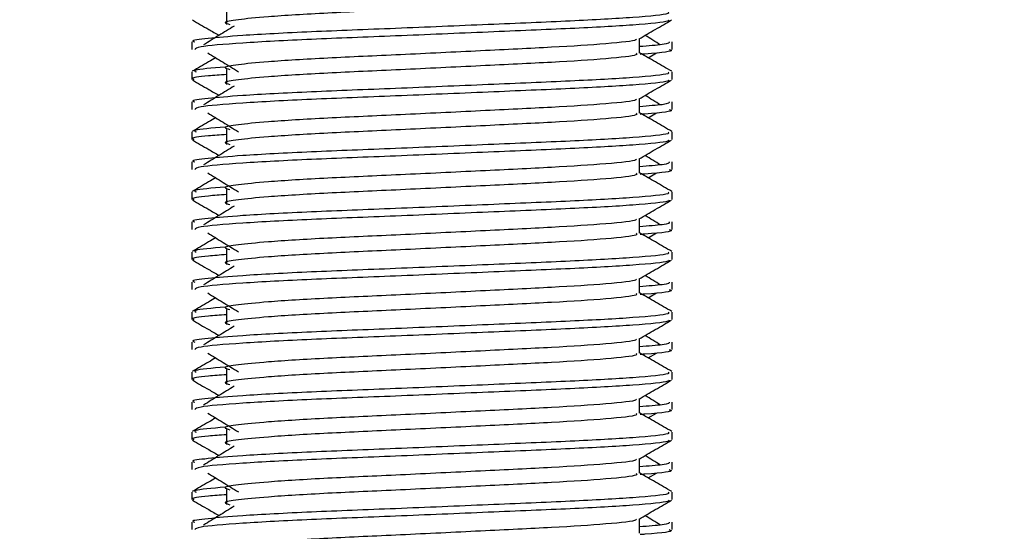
# Model space of a CAD drawing. Header units: millimetres. Extents: x 0 to 420, y 0 to 297.
# Tile 105 of 119: x 315.927 to 317.009, y 204.096 to 204.658. Entities that reach past the tile are written whole.
import ezdxf

# ---------------------------------------------------------------- set-up
doc = ezdxf.new("R2010")
doc.units = ezdxf.units.MM
doc.layers.add('QUOTE', color=174, linetype='Continuous')
doc.styles.add('SLDTEXTSTYLE3', font='TXT', dxfattribs={"width": 0.75})
doc.dimstyles.new('SLDDIMSTYLE0', dxfattribs={"dimtxt": 3, "dimasz": 3, "dimexe": 0, "dimexo": 0.0625, "dimgap": 0.75, "dimtad": 1, "dimlfac": 30.31081, "dimrnd": 1e-09, "dimzin": 12, "dimdsep": 46, "dimtxsty": 'SLDTEXTSTYLE3', "dimsah": 1, "dimcen": 0.09, "dimadec": 0, "dimazin": 3, "dimtfac": 1, "dimtdec": 3, "dimtofl": 0, "dimtmove": 0, "dimatfit": 3, "dimfxl": 0, "dimfrac": 2, "dimtolj": 1, "dimtzin": 12, "dimarcsym": 0})

# ---------------------------------------------------------------- blocks, each defined once
blk = doc.blocks.new('_D_2')
at = {"layer": 'QUOTE'}
for p, q in [((316.3185, 231.6829), (324.3392, 231.6829)), ((322.3392, 201.6903), (322.3392, 231.6829)), ((320.3455, 201.6903), (324.3392, 201.6903))]:
    blk.add_line(p, q, dxfattribs=at)
for points in [[(322.3392, 231.6829), (321.8392, 228.6829), (322.8392, 228.6829)], [(322.3392, 201.6903), (322.8392, 204.6903), (321.8392, 204.6903)]]:
    blk.add_solid(points, dxfattribs=at)
at = {"layer": 'QUOTE', "insert": (318.472, 211.6991), "char_height": 3, "attachment_point": 1, "rotation": 90, "style": 'SLDTEXTSTYLE3'}
blk.add_mtext('909,1', dxfattribs=at)

msp = doc.modelspace()

# ---------------------------------------------------------------- linework, layer by layer
at = {"color": 7, "linetype": 'Continuous', "lineweight": 25}
for p, q in [((316.15457, 204.66959), (316.15457, 204.6531)), ((316.11658, 204.63388), (316.11658, 204.62566)), ((316.60873, 204.62158), (316.60873, 204.63766)), ((316.64445, 204.62566), (316.64445, 204.63388)), ((316.61825, 204.61641), (316.62708, 204.62182)), ((316.11658, 204.60088), (316.11658, 204.59265)), ((316.15457, 204.60361), (316.15457, 204.58711)), ((316.64445, 204.59265), (316.64445, 204.60088)), ((316.11658, 204.5679), (316.11658, 204.55968)), ((316.60873, 204.55559), (316.60873, 204.57168)), ((316.64445, 204.55968), (316.64445, 204.5679)), ((316.61825, 204.55043), (316.62708, 204.55584)), ((316.11658, 204.5349), (316.11658, 204.52667)), ((316.15457, 204.53763), (316.15457, 204.52113)), ((316.64445, 204.52667), (316.64445, 204.5349)), ((316.11658, 204.50192), (316.11658, 204.49369)), ((316.60873, 204.48961), (316.60873, 204.5057)), ((316.64445, 204.49369), (316.64445, 204.50192)), ((316.61825, 204.48444), (316.62708, 204.48985)), ((316.11658, 204.46892), (316.11658, 204.46069)), ((316.15457, 204.47164), (316.15457, 204.45515)), ((316.64445, 204.46069), (316.64445, 204.46892)), ((316.11658, 204.43593), (316.11658, 204.42771)), ((316.60873, 204.42363), (316.60873, 204.43971)), ((316.64445, 204.42771), (316.64445, 204.43593)), ((316.61825, 204.41846), (316.62708, 204.42387)), ((316.15457, 204.40566), (316.15457, 204.38917)), ((316.11658, 204.40293), (316.11658, 204.39471)), ((316.64445, 204.39471), (316.64445, 204.40293)), ((316.60873, 204.35764), (316.60873, 204.37373)), ((316.11658, 204.36995), (316.11658, 204.36173)), ((316.64445, 204.36173), (316.64445, 204.36995)), ((316.61825, 204.35248), (316.62708, 204.35789)), ((316.15457, 204.33968), (316.15457, 204.32318)), ((316.11658, 204.33695), (316.11658, 204.32872)), ((316.64445, 204.32872), (316.64445, 204.33695)), ((316.60873, 204.29166), (316.60873, 204.30775)), ((316.11658, 204.30397), (316.11658, 204.29574)), ((316.64445, 204.29574), (316.64445, 204.30397)), ((316.61825, 204.28649), (316.62708, 204.2919)), ((316.15457, 204.2737), (316.15457, 204.2572)), ((316.11658, 204.27097), (316.11658, 204.26274)), ((316.64445, 204.26274), (316.64445, 204.27097)), ((316.60873, 204.22568), (316.60873, 204.24176)), ((316.11658, 204.23798), (316.11658, 204.22976)), ((316.64445, 204.22976), (316.64445, 204.23798)), ((316.61825, 204.22051), (316.62708, 204.22592)), ((316.11658, 204.20498), (316.11658, 204.19676)), ((316.15457, 204.20771), (316.15457, 204.19122)), ((316.64445, 204.19676), (316.64445, 204.20498)), ((316.11658, 204.172), (316.11658, 204.16378)), ((316.60873, 204.15969), (316.60873, 204.17578)), ((316.64445, 204.16378), (316.64445, 204.172)), ((316.61825, 204.15453), (316.62708, 204.15994)), ((316.11658, 204.139), (316.11658, 204.13077)), ((316.15457, 204.14173), (316.15457, 204.12523)), ((316.64445, 204.13077), (316.64445, 204.139)), ((316.11658, 204.10602), (316.11658, 204.09779)), ((316.60873, 204.09371), (316.60873, 204.1098)), ((316.64445, 204.09779), (316.64445, 204.10602))]:
    msp.add_line(p, q, dxfattribs=at)
for points, knots in [([(316.60478, 204.68751), (316.60551, 204.68687), (316.60768, 204.68495), (316.57555, 204.68127), (316.51532, 204.67742), (316.43436, 204.67358), (316.34624, 204.66922), (316.26283, 204.66557), (316.20119, 204.66182), (316.16566, 204.65824), (316.14908, 204.65561), (316.15554, 204.65383), (316.15841, 204.65304)], [0, 0, 0, 0, 0.059132, 0.1771634, 0.2920638, 0.4068492, 0.5248979, 0.6384095, 0.7547738, 0.8442256, 0.9306466, 1, 1, 1, 1]), ([(316.63988, 204.66686), (316.6407, 204.66623), (316.64317, 204.66432), (316.60606, 204.66065), (316.53641, 204.6568), (316.44279, 204.65296), (316.34085, 204.6486), (316.24449, 204.64495), (316.17286, 204.64121), (316.13275, 204.63762), (316.11441, 204.63546), (316.11885, 204.63418), (316.11988, 204.63388)], [0, 0, 0, 0, 0.0610772, 0.18451233, 0.30467677, 0.42472105, 0.54817425, 0.66688778, 0.78858149, 0.88212869, 0.97250981, 1, 1, 1, 1]), ([(316.11721, 204.65797), (316.12318, 204.65452), (316.13291, 204.64889), (316.14264, 204.64325), (316.14641, 204.64107)], [0, 0, 0, 0, 0.6131696, 1, 1, 1, 1]), ([(316.64129, 204.65793), (316.64109, 204.65752), (316.64025, 204.65582), (316.60615, 204.6524), (316.5364, 204.64855), (316.44277, 204.64471), (316.34095, 204.64035), (316.24413, 204.63671), (316.16795, 204.63262), (316.12204, 204.62873), (316.1206, 204.62656), (316.12, 204.62566)], [0, 0, 0, 0, 0.0399117, 0.1661575, 0.2890582, 0.4118359, 0.5381002, 0.6595169, 0.7839817, 0.9096926, 1, 1, 1, 1]), ([(316.60802, 204.63725), (316.61398, 204.6407), (316.62591, 204.64761), (316.63785, 204.65452), (316.64382, 204.65797)], [0, 0, 0, 0, 0.4999356, 1, 1, 1, 1]), ([(316.1631, 204.6513), (316.15747, 204.64785), (316.14623, 204.64097), (316.135, 204.63408), (316.12939, 204.63064)], [0, 0, 0, 0, 0.49999, 1, 1, 1, 1]), ([(316.60468, 204.6372), (316.60495, 204.63683), (316.60617, 204.63517), (316.5751, 204.63177), (316.51544, 204.62793), (316.43432, 204.62409), (316.34624, 204.61973), (316.26283, 204.61608), (316.20119, 204.61234), (316.16566, 204.60876), (316.14907, 204.60612), (316.15554, 204.60434), (316.15842, 204.60355)], [0, 0, 0, 0, 0.0351066, 0.1561349, 0.2739528, 0.3916527, 0.5126988, 0.6290926, 0.7484115, 0.8401345, 0.9287498, 1, 1, 1, 1]), ([(316.64115, 204.63388), (316.64129, 204.6329), (316.64154, 204.63123), (316.61826, 204.62942), (316.60873, 204.62868)], [0, 0, 0, 0, 0.5906829, 1, 1, 1, 1]), ([(316.63164, 204.63064), (316.62603, 204.63408), (316.62036, 204.63756), (316.61468, 204.64104), (316.61462, 204.64107)], [0, 0, 0, 0, 0.9898318, 1, 1, 1, 1]), ([(316.13395, 204.62182), (316.13957, 204.61837), (316.15082, 204.61149), (316.16205, 204.6046), (316.16766, 204.60115)], [0, 0, 0, 0, 0.5000113, 1, 1, 1, 1]), ([(316.60478, 204.62153), (316.60551, 204.62089), (316.60768, 204.61897), (316.57555, 204.61528), (316.51532, 204.61143), (316.43436, 204.60759), (316.34624, 204.60324), (316.26283, 204.59959), (316.20119, 204.59584), (316.16566, 204.59226), (316.14908, 204.58963), (316.15554, 204.58785), (316.15841, 204.58706)], [0, 0, 0, 0, 0.059132, 0.1771634, 0.2920638, 0.4068492, 0.5248979, 0.6384095, 0.7547738, 0.8442256, 0.9306466, 1, 1, 1, 1]), ([(316.64395, 204.60154), (316.63798, 204.60499), (316.62624, 204.61178), (316.6145, 204.61858), (316.60873, 204.62192)], [0, 0, 0, 0, 0.5083681, 1, 1, 1, 1]), ([(316.64102, 204.62566), (316.64199, 204.62535), (316.64692, 204.62377), (316.63421, 204.6218), (316.61117, 204.62033), (316.60944, 204.62021)], [0, 0, 0, 0, 0.1837303, 0.9385556, 1, 1, 1, 1]), ([(316.14278, 204.61641), (316.14018, 204.61491), (316.13161, 204.60995), (316.12305, 204.60499), (316.11708, 204.60154)], [0, 0, 0, 0, 0.3033381, 1, 1, 1, 1]), ([(316.63988, 204.60088), (316.6407, 204.60025), (316.64317, 204.59834), (316.60606, 204.59466), (316.53641, 204.59081), (316.44279, 204.58697), (316.34085, 204.58262), (316.24449, 204.57897), (316.17286, 204.57522), (316.13275, 204.57164), (316.11441, 204.56948), (316.11885, 204.5682), (316.11988, 204.5679)], [0, 0, 0, 0, 0.0610772, 0.1845123, 0.3046768, 0.4247211, 0.5481742, 0.6668878, 0.7885815, 0.8821287, 0.9725098, 1, 1, 1, 1]), ([(316.15457, 204.59799), (316.14755, 204.59747), (316.12599, 204.59589), (316.1157, 204.59422), (316.11819, 204.59295), (316.11877, 204.59265)], [0, 0, 0, 0, 0.2705432, 0.831179, 1, 1, 1, 1]), ([(316.1531, 204.60629), (316.13882, 204.60507), (316.11687, 204.6032), (316.12004, 204.60148), (316.12115, 204.60088)], [0, 0, 0, 0, 0.6510435, 1, 1, 1, 1]), ([(316.11721, 204.59199), (316.12318, 204.58854), (316.13291, 204.5829), (316.14264, 204.57727), (316.14641, 204.57509)], [0, 0, 0, 0, 0.6131696, 1, 1, 1, 1]), ([(316.64129, 204.59195), (316.64109, 204.59154), (316.64025, 204.58983), (316.60615, 204.58641), (316.5364, 204.58257), (316.44277, 204.57873), (316.34095, 204.57437), (316.24413, 204.57072), (316.16795, 204.56664), (316.12204, 204.56274), (316.1206, 204.56058), (316.12, 204.55968)], [0, 0, 0, 0, 0.0399117, 0.1661575, 0.2890582, 0.4118359, 0.5381002, 0.6595169, 0.7839817, 0.9096926, 1, 1, 1, 1]), ([(316.60802, 204.57127), (316.61398, 204.57472), (316.62591, 204.58163), (316.63785, 204.58854), (316.64382, 204.59199)], [0, 0, 0, 0, 0.4999356, 1, 1, 1, 1]), ([(316.1631, 204.58531), (316.15747, 204.58187), (316.14623, 204.57498), (316.135, 204.5681), (316.12939, 204.56465)], [0, 0, 0, 0, 0.49999, 1, 1, 1, 1]), ([(316.60468, 204.57122), (316.60495, 204.57084), (316.60617, 204.56919), (316.5751, 204.56579), (316.51544, 204.56195), (316.43432, 204.55811), (316.34624, 204.55375), (316.26283, 204.5501), (316.20119, 204.54635), (316.16566, 204.54277), (316.14907, 204.54014), (316.15554, 204.53836), (316.15842, 204.53757)], [0, 0, 0, 0, 0.0351066, 0.1561349, 0.2739528, 0.3916527, 0.5126988, 0.6290926, 0.7484115, 0.8401345, 0.9287498, 1, 1, 1, 1]), ([(316.64115, 204.5679), (316.64129, 204.56691), (316.64154, 204.56525), (316.61826, 204.56343), (316.60873, 204.56269)], [0, 0, 0, 0, 0.5906829, 1, 1, 1, 1]), ([(316.63164, 204.56465), (316.62603, 204.5681), (316.62036, 204.57158), (316.61468, 204.57505), (316.61462, 204.57509)], [0, 0, 0, 0, 0.9898318, 1, 1, 1, 1]), ([(316.13395, 204.55584), (316.13957, 204.55239), (316.15082, 204.5455), (316.16205, 204.53861), (316.16766, 204.53517)], [0, 0, 0, 0, 0.5000113, 1, 1, 1, 1]), ([(316.60478, 204.55554), (316.60551, 204.5549), (316.60768, 204.55299), (316.57555, 204.5493), (316.51532, 204.54545), (316.43436, 204.54161), (316.34624, 204.53725), (316.26283, 204.5336), (316.20119, 204.52986), (316.16566, 204.52628), (316.14908, 204.52364), (316.15554, 204.52187), (316.15841, 204.52107)], [0, 0, 0, 0, 0.059132, 0.1771634, 0.2920638, 0.4068492, 0.5248979, 0.6384095, 0.7547738, 0.8442256, 0.9306466, 1, 1, 1, 1]), ([(316.64395, 204.53556), (316.63798, 204.53901), (316.62624, 204.5458), (316.6145, 204.5526), (316.60873, 204.55594)], [0, 0, 0, 0, 0.5083681, 1, 1, 1, 1]), ([(316.64102, 204.55968), (316.64199, 204.55937), (316.64692, 204.55779), (316.63421, 204.55582), (316.61117, 204.55434), (316.60944, 204.55423)], [0, 0, 0, 0, 0.1837303, 0.9385556, 1, 1, 1, 1]), ([(316.14278, 204.55043), (316.14018, 204.54892), (316.13161, 204.54397), (316.12305, 204.53901), (316.11708, 204.53556)], [0, 0, 0, 0, 0.30333814, 1, 1, 1, 1]), ([(316.63988, 204.5349), (316.6407, 204.53427), (316.64317, 204.53236), (316.60606, 204.52868), (316.53641, 204.52483), (316.44279, 204.52099), (316.34085, 204.51663), (316.24449, 204.51298), (316.17286, 204.50924), (316.13275, 204.50565), (316.11441, 204.5035), (316.11885, 204.50222), (316.11988, 204.50192)], [0, 0, 0, 0, 0.0610772, 0.1845123, 0.3046768, 0.4247211, 0.5481742, 0.6668878, 0.7885815, 0.8821287, 0.9725098, 1, 1, 1, 1]), ([(316.1531, 204.54031), (316.13882, 204.53909), (316.11687, 204.53722), (316.12004, 204.5355), (316.12115, 204.5349)], [0, 0, 0, 0, 0.6510435, 1, 1, 1, 1]), ([(316.11721, 204.52601), (316.12318, 204.52255), (316.13291, 204.51692), (316.14264, 204.51129), (316.14641, 204.50911)], [0, 0, 0, 0, 0.6131696, 1, 1, 1, 1]), ([(316.15457, 204.532), (316.14755, 204.53149), (316.12599, 204.52991), (316.1157, 204.52824), (316.11819, 204.52697), (316.11877, 204.52667)], [0, 0, 0, 0, 0.2705432, 0.831179, 1, 1, 1, 1]), ([(316.64129, 204.52596), (316.64109, 204.52555), (316.64025, 204.52385), (316.60615, 204.52043), (316.5364, 204.51658), (316.44277, 204.51274), (316.34095, 204.50839), (316.24413, 204.50474), (316.16795, 204.50065), (316.12204, 204.49676), (316.1206, 204.4946), (316.12, 204.49369)], [0, 0, 0, 0, 0.0399117, 0.1661575, 0.2890582, 0.4118359, 0.5381002, 0.6595169, 0.7839817, 0.9096926, 1, 1, 1, 1]), ([(316.60802, 204.50528), (316.61398, 204.50874), (316.62591, 204.51565), (316.63785, 204.52255), (316.64382, 204.52601)], [0, 0, 0, 0, 0.49993563, 1, 1, 1, 1]), ([(316.1631, 204.51933), (316.15747, 204.51589), (316.14623, 204.509), (316.135, 204.50211), (316.12939, 204.49867)], [0, 0, 0, 0, 0.49999, 1, 1, 1, 1]), ([(316.60468, 204.50523), (316.60495, 204.50486), (316.60617, 204.5032), (316.5751, 204.49981), (316.51544, 204.49596), (316.43432, 204.49212), (316.34624, 204.48777), (316.26283, 204.48412), (316.20119, 204.48037), (316.16566, 204.47679), (316.14907, 204.47415), (316.15554, 204.47238), (316.15842, 204.47158)], [0, 0, 0, 0, 0.0351066, 0.1561349, 0.2739528, 0.3916527, 0.5126988, 0.6290926, 0.7484115, 0.8401345, 0.9287498, 1, 1, 1, 1]), ([(316.64115, 204.50192), (316.64129, 204.50093), (316.64154, 204.49926), (316.61826, 204.49745), (316.60873, 204.49671)], [0, 0, 0, 0, 0.5906829, 1, 1, 1, 1]), ([(316.63164, 204.49867), (316.62603, 204.50211), (316.62036, 204.50559), (316.61468, 204.50907), (316.61462, 204.50911)], [0, 0, 0, 0, 0.98983176, 1, 1, 1, 1]), ([(316.13395, 204.48985), (316.13957, 204.48641), (316.15082, 204.47952), (316.16205, 204.47263), (316.16766, 204.46919)], [0, 0, 0, 0, 0.5000113, 1, 1, 1, 1]), ([(316.64395, 204.46957), (316.63798, 204.47303), (316.62624, 204.47982), (316.6145, 204.48661), (316.60873, 204.48995)], [0, 0, 0, 0, 0.5083681, 1, 1, 1, 1]), ([(316.64102, 204.49369), (316.64199, 204.49338), (316.64692, 204.4918), (316.63421, 204.48984), (316.61117, 204.48836), (316.60944, 204.48825)], [0, 0, 0, 0, 0.1837303, 0.9385556, 1, 1, 1, 1]), ([(316.14278, 204.48444), (316.14018, 204.48294), (316.13161, 204.47798), (316.12305, 204.47303), (316.11708, 204.46957)], [0, 0, 0, 0, 0.3033381, 1, 1, 1, 1]), ([(316.60478, 204.48956), (316.60551, 204.48892), (316.60768, 204.487), (316.57555, 204.48332), (316.51532, 204.47947), (316.43436, 204.47563), (316.34624, 204.47127), (316.26283, 204.46762), (316.20119, 204.46388), (316.16566, 204.46029), (316.14908, 204.45766), (316.15554, 204.45588), (316.15841, 204.45509)], [0, 0, 0, 0, 0.059132, 0.1771634, 0.2920638, 0.4068492, 0.5248979, 0.6384095, 0.7547738, 0.8442256, 0.9306466, 1, 1, 1, 1]), ([(316.63988, 204.46892), (316.6407, 204.46828), (316.64317, 204.46637), (316.60606, 204.4627), (316.53641, 204.45885), (316.44279, 204.45501), (316.34085, 204.45065), (316.24449, 204.447), (316.17286, 204.44326), (316.13275, 204.43967), (316.11441, 204.43751), (316.11885, 204.43623), (316.11988, 204.43593)], [0, 0, 0, 0, 0.0610772, 0.1845123, 0.3046768, 0.4247211, 0.5481742, 0.6668878, 0.7885815, 0.8821287, 0.9725098, 1, 1, 1, 1]), ([(316.1531, 204.47432), (316.13882, 204.47311), (316.11687, 204.47124), (316.12004, 204.46952), (316.12115, 204.46892)], [0, 0, 0, 0, 0.6510435, 1, 1, 1, 1]), ([(316.11721, 204.46002), (316.12318, 204.45657), (316.13291, 204.45094), (316.14264, 204.4453), (316.14641, 204.44312)], [0, 0, 0, 0, 0.6131696, 1, 1, 1, 1]), ([(316.15457, 204.46602), (316.14755, 204.46551), (316.12599, 204.46393), (316.1157, 204.46226), (316.11819, 204.46098), (316.11877, 204.46069)], [0, 0, 0, 0, 0.2705432, 0.831179, 1, 1, 1, 1]), ([(316.64129, 204.45998), (316.64109, 204.45957), (316.64025, 204.45787), (316.60615, 204.45445), (316.5364, 204.4506), (316.44277, 204.44676), (316.34095, 204.4424), (316.24413, 204.43876), (316.16795, 204.43467), (316.12204, 204.43078), (316.1206, 204.42861), (316.12, 204.42771)], [0, 0, 0, 0, 0.0399117, 0.1661575, 0.2890582, 0.4118359, 0.5381002, 0.6595169, 0.7839817, 0.9096926, 1, 1, 1, 1]), ([(316.60802, 204.4393), (316.61398, 204.44275), (316.62591, 204.44966), (316.63785, 204.45657), (316.64382, 204.46002)], [0, 0, 0, 0, 0.4999356, 1, 1, 1, 1]), ([(316.1631, 204.45335), (316.15747, 204.44991), (316.14623, 204.44302), (316.135, 204.43613), (316.12939, 204.43269)], [0, 0, 0, 0, 0.49999, 1, 1, 1, 1]), ([(316.60468, 204.43925), (316.60495, 204.43888), (316.60617, 204.43722), (316.5751, 204.43382), (316.51544, 204.42998), (316.43432, 204.42614), (316.34624, 204.42178), (316.26283, 204.41813), (316.20119, 204.41439), (316.16566, 204.41081), (316.14907, 204.40817), (316.15554, 204.40639), (316.15842, 204.4056)], [0, 0, 0, 0, 0.0351066, 0.1561349, 0.2739528, 0.3916527, 0.5126988, 0.6290926, 0.7484115, 0.8401345, 0.9287498, 1, 1, 1, 1]), ([(316.64115, 204.43593), (316.64129, 204.43495), (316.64154, 204.43328), (316.61826, 204.43147), (316.60873, 204.43073)], [0, 0, 0, 0, 0.5906829, 1, 1, 1, 1]), ([(316.63164, 204.43269), (316.62603, 204.43613), (316.62036, 204.43961), (316.61468, 204.44309), (316.61462, 204.44312)], [0, 0, 0, 0, 0.9898318, 1, 1, 1, 1]), ([(316.64102, 204.42771), (316.64199, 204.4274), (316.64692, 204.42582), (316.63421, 204.42385), (316.61117, 204.42238), (316.60944, 204.42227)], [0, 0, 0, 0, 0.1837303, 0.9385556, 1, 1, 1, 1]), ([(316.14278, 204.41846), (316.14018, 204.41696), (316.13161, 204.412), (316.12305, 204.40704), (316.11708, 204.40359)], [0, 0, 0, 0, 0.3033381, 1, 1, 1, 1]), ([(316.13395, 204.42387), (316.13957, 204.42043), (316.15082, 204.41354), (316.16205, 204.40665), (316.16766, 204.4032)], [0, 0, 0, 0, 0.5000113, 1, 1, 1, 1]), ([(316.60478, 204.42358), (316.60551, 204.42294), (316.60768, 204.42102), (316.57555, 204.41733), (316.51532, 204.41348), (316.43436, 204.40964), (316.34624, 204.40529), (316.26283, 204.40164), (316.20119, 204.39789), (316.16566, 204.39431), (316.14908, 204.39168), (316.15554, 204.3899), (316.15841, 204.38911)], [0, 0, 0, 0, 0.059132, 0.1771634, 0.2920638, 0.4068492, 0.5248979, 0.6384095, 0.7547738, 0.8442256, 0.9306466, 1, 1, 1, 1]), ([(316.64395, 204.40359), (316.63798, 204.40704), (316.62624, 204.41384), (316.6145, 204.42063), (316.60873, 204.42397)], [0, 0, 0, 0, 0.5083681, 1, 1, 1, 1]), ([(316.1531, 204.40834), (316.13882, 204.40712), (316.11687, 204.40526), (316.12004, 204.40353), (316.12115, 204.40293)], [0, 0, 0, 0, 0.6510435, 1, 1, 1, 1]), ([(316.63988, 204.40293), (316.6407, 204.4023), (316.64317, 204.40039), (316.60606, 204.39671), (316.53641, 204.39286), (316.44279, 204.38902), (316.34085, 204.38467), (316.24449, 204.38102), (316.17286, 204.37727), (316.13275, 204.37369), (316.11441, 204.37153), (316.11885, 204.37025), (316.11988, 204.36995)], [0, 0, 0, 0, 0.0610772, 0.1845123, 0.3046768, 0.4247211, 0.5481742, 0.6668878, 0.7885815, 0.8821287, 0.9725098, 1, 1, 1, 1]), ([(316.11721, 204.39404), (316.12318, 204.39059), (316.13291, 204.38496), (316.14264, 204.37932), (316.14641, 204.37714)], [0, 0, 0, 0, 0.6131696, 1, 1, 1, 1]), ([(316.15457, 204.40004), (316.14755, 204.39952), (316.12599, 204.39795), (316.1157, 204.39627), (316.11819, 204.395), (316.11877, 204.39471)], [0, 0, 0, 0, 0.2705432, 0.831179, 1, 1, 1, 1]), ([(316.64129, 204.394), (316.64109, 204.39359), (316.64025, 204.39188), (316.60615, 204.38846), (316.5364, 204.38462), (316.44277, 204.38078), (316.34095, 204.37642), (316.24413, 204.37277), (316.16795, 204.36869), (316.12204, 204.3648), (316.1206, 204.36263), (316.12, 204.36173)], [0, 0, 0, 0, 0.0399117, 0.1661575, 0.2890582, 0.4118359, 0.5381002, 0.6595169, 0.7839817, 0.9096926, 1, 1, 1, 1]), ([(316.60802, 204.37332), (316.61398, 204.37677), (316.62591, 204.38368), (316.63785, 204.39059), (316.64382, 204.39404)], [0, 0, 0, 0, 0.4999356, 1, 1, 1, 1]), ([(316.1631, 204.38737), (316.15747, 204.38392), (316.14623, 204.37703), (316.135, 204.37015), (316.12939, 204.3667)], [0, 0, 0, 0, 0.49999, 1, 1, 1, 1]), ([(316.60468, 204.37327), (316.60495, 204.37289), (316.60617, 204.37124), (316.5751, 204.36784), (316.51544, 204.364), (316.43432, 204.36016), (316.34624, 204.3558), (316.26283, 204.35215), (316.20119, 204.34841), (316.16566, 204.34482), (316.14907, 204.34219), (316.15554, 204.34041), (316.15842, 204.33962)], [0, 0, 0, 0, 0.0351066, 0.1561349, 0.2739528, 0.3916527, 0.5126988, 0.6290926, 0.7484115, 0.8401345, 0.9287498, 1, 1, 1, 1]), ([(316.63164, 204.3667), (316.62603, 204.37015), (316.62036, 204.37363), (316.61468, 204.37711), (316.61462, 204.37714)], [0, 0, 0, 0, 0.9898318, 1, 1, 1, 1]), ([(316.64115, 204.36995), (316.64129, 204.36897), (316.64154, 204.3673), (316.61826, 204.36549), (316.60873, 204.36474)], [0, 0, 0, 0, 0.5906829, 1, 1, 1, 1]), ([(316.64102, 204.36173), (316.64199, 204.36142), (316.64692, 204.35984), (316.63421, 204.35787), (316.61117, 204.35639), (316.60944, 204.35628)], [0, 0, 0, 0, 0.1837303, 0.9385556, 1, 1, 1, 1]), ([(316.14278, 204.35248), (316.14018, 204.35097), (316.13161, 204.34602), (316.12305, 204.34106), (316.11708, 204.33761)], [0, 0, 0, 0, 0.3033381, 1, 1, 1, 1]), ([(316.13395, 204.35789), (316.13957, 204.35444), (316.15082, 204.34755), (316.16205, 204.34067), (316.16766, 204.33722)], [0, 0, 0, 0, 0.5000113, 1, 1, 1, 1]), ([(316.60478, 204.35759), (316.60551, 204.35695), (316.60768, 204.35504), (316.57555, 204.35135), (316.51532, 204.3475), (316.43436, 204.34366), (316.34624, 204.33931), (316.26283, 204.33566), (316.20119, 204.33191), (316.16566, 204.32833), (316.14908, 204.32569), (316.15554, 204.32392), (316.15841, 204.32313)], [0, 0, 0, 0, 0.059132, 0.1771634, 0.2920638, 0.4068492, 0.5248979, 0.6384095, 0.7547738, 0.8442256, 0.9306466, 1, 1, 1, 1]), ([(316.64395, 204.33761), (316.63798, 204.34106), (316.62624, 204.34785), (316.6145, 204.35465), (316.60873, 204.35799)], [0, 0, 0, 0, 0.5083681, 1, 1, 1, 1]), ([(316.1531, 204.34236), (316.13882, 204.34114), (316.11687, 204.33927), (316.12004, 204.33755), (316.12115, 204.33695)], [0, 0, 0, 0, 0.6510435, 1, 1, 1, 1]), ([(316.63988, 204.33695), (316.6407, 204.33632), (316.64317, 204.33441), (316.60606, 204.33073), (316.53641, 204.32688), (316.44279, 204.32304), (316.34085, 204.31869), (316.24449, 204.31504), (316.17286, 204.31129), (316.13275, 204.3077), (316.11441, 204.30555), (316.11885, 204.30427), (316.11988, 204.30397)], [0, 0, 0, 0, 0.0610772, 0.1845123, 0.3046768, 0.4247211, 0.5481742, 0.6668878, 0.7885815, 0.8821287, 0.9725098, 1, 1, 1, 1]), ([(316.11721, 204.32806), (316.12318, 204.3246), (316.13291, 204.31897), (316.14264, 204.31334), (316.14641, 204.31116)], [0, 0, 0, 0, 0.6131696, 1, 1, 1, 1]), ([(316.15457, 204.33405), (316.14755, 204.33354), (316.12599, 204.33196), (316.1157, 204.33029), (316.11819, 204.32902), (316.11877, 204.32872)], [0, 0, 0, 0, 0.2705432, 0.831179, 1, 1, 1, 1]), ([(316.64129, 204.32801), (316.64109, 204.3276), (316.64025, 204.3259), (316.60615, 204.32248), (316.5364, 204.31863), (316.44277, 204.31479), (316.34095, 204.31044), (316.24413, 204.30679), (316.16795, 204.30271), (316.12204, 204.29881), (316.1206, 204.29665), (316.12, 204.29574)], [0, 0, 0, 0, 0.0399117, 0.1661575, 0.2890582, 0.4118359, 0.5381002, 0.6595169, 0.7839817, 0.9096926, 1, 1, 1, 1]), ([(316.60802, 204.30733), (316.61398, 204.31079), (316.62591, 204.3177), (316.63785, 204.3246), (316.64382, 204.32806)], [0, 0, 0, 0, 0.4999356, 1, 1, 1, 1]), ([(316.1631, 204.32138), (316.15747, 204.31794), (316.14623, 204.31105), (316.135, 204.30416), (316.12939, 204.30072)], [0, 0, 0, 0, 0.49999, 1, 1, 1, 1]), ([(316.60468, 204.30728), (316.60495, 204.30691), (316.60617, 204.30525), (316.5751, 204.30186), (316.51544, 204.29801), (316.43432, 204.29417), (316.34624, 204.28982), (316.26283, 204.28617), (316.20119, 204.28242), (316.16566, 204.27884), (316.14907, 204.27621), (316.15554, 204.27443), (316.15842, 204.27363)], [0, 0, 0, 0, 0.0351066, 0.1561349, 0.2739528, 0.3916527, 0.5126988, 0.6290926, 0.7484115, 0.8401345, 0.9287498, 1, 1, 1, 1]), ([(316.63164, 204.30072), (316.62603, 204.30416), (316.62036, 204.30764), (316.61468, 204.31112), (316.61462, 204.31116)], [0, 0, 0, 0, 0.9898318, 1, 1, 1, 1]), ([(316.64115, 204.30397), (316.64129, 204.30298), (316.64154, 204.30132), (316.61826, 204.2995), (316.60873, 204.29876)], [0, 0, 0, 0, 0.5906829, 1, 1, 1, 1]), ([(316.64102, 204.29574), (316.64199, 204.29543), (316.64692, 204.29386), (316.63421, 204.29189), (316.61117, 204.29041), (316.60944, 204.2903)], [0, 0, 0, 0, 0.1837303, 0.9385556, 1, 1, 1, 1]), ([(316.14278, 204.28649), (316.14018, 204.28499), (316.13161, 204.28003), (316.12305, 204.27508), (316.11708, 204.27162)], [0, 0, 0, 0, 0.3033381, 1, 1, 1, 1]), ([(316.13395, 204.2919), (316.13957, 204.28846), (316.15082, 204.28157), (316.16205, 204.27468), (316.16766, 204.27124)], [0, 0, 0, 0, 0.5000113, 1, 1, 1, 1]), ([(316.60478, 204.29161), (316.60551, 204.29097), (316.60768, 204.28905), (316.57555, 204.28537), (316.51532, 204.28152), (316.43436, 204.27768), (316.34624, 204.27332), (316.26283, 204.26967), (316.20119, 204.26593), (316.16566, 204.26235), (316.14908, 204.25971), (316.15554, 204.25793), (316.15841, 204.25714)], [0, 0, 0, 0, 0.059132, 0.1771634, 0.2920638, 0.4068492, 0.5248979, 0.6384095, 0.7547738, 0.8442256, 0.9306466, 1, 1, 1, 1]), ([(316.64395, 204.27162), (316.63798, 204.27508), (316.62624, 204.28187), (316.6145, 204.28866), (316.60873, 204.292)], [0, 0, 0, 0, 0.5083681, 1, 1, 1, 1]), ([(316.1531, 204.27637), (316.13882, 204.27516), (316.11687, 204.27329), (316.12004, 204.27157), (316.12115, 204.27097)], [0, 0, 0, 0, 0.6510435, 1, 1, 1, 1]), ([(316.63988, 204.27097), (316.6407, 204.27033), (316.64317, 204.26842), (316.60606, 204.26475), (316.53641, 204.2609), (316.44279, 204.25706), (316.34085, 204.2527), (316.24449, 204.24905), (316.17286, 204.24531), (316.13275, 204.24172), (316.11441, 204.23956), (316.11885, 204.23828), (316.11988, 204.23798)], [0, 0, 0, 0, 0.0610772, 0.18451233, 0.30467677, 0.42472105, 0.54817425, 0.66688778, 0.78858149, 0.88212869, 0.97250981, 1, 1, 1, 1]), ([(316.15457, 204.26807), (316.14755, 204.26756), (316.12599, 204.26598), (316.1157, 204.26431), (316.11819, 204.26303), (316.11877, 204.26274)], [0, 0, 0, 0, 0.2705432, 0.831179, 1, 1, 1, 1]), ([(316.11721, 204.26208), (316.12318, 204.25862), (316.13291, 204.25299), (316.14264, 204.24735), (316.14641, 204.24517)], [0, 0, 0, 0, 0.6131696, 1, 1, 1, 1]), ([(316.64129, 204.26203), (316.64109, 204.26162), (316.64025, 204.25992), (316.60615, 204.2565), (316.5364, 204.25265), (316.44277, 204.24881), (316.34095, 204.24445), (316.24413, 204.24081), (316.16795, 204.23672), (316.12204, 204.23283), (316.1206, 204.23066), (316.12, 204.22976)], [0, 0, 0, 0, 0.0399117, 0.1661575, 0.2890582, 0.4118359, 0.5381002, 0.6595169, 0.7839817, 0.9096926, 1, 1, 1, 1]), ([(316.1631, 204.2554), (316.15747, 204.25196), (316.14623, 204.24507), (316.135, 204.23818), (316.12939, 204.23474)], [0, 0, 0, 0, 0.49999, 1, 1, 1, 1]), ([(316.60802, 204.24135), (316.61398, 204.24481), (316.62591, 204.25171), (316.63785, 204.25862), (316.64382, 204.26208)], [0, 0, 0, 0, 0.49993563, 1, 1, 1, 1]), ([(316.60468, 204.2413), (316.60495, 204.24093), (316.60617, 204.23927), (316.5751, 204.23587), (316.51544, 204.23203), (316.43432, 204.22819), (316.34624, 204.22383), (316.26283, 204.22019), (316.20119, 204.21644), (316.16566, 204.21286), (316.14907, 204.21022), (316.15554, 204.20844), (316.15842, 204.20765)], [0, 0, 0, 0, 0.0351066, 0.1561349, 0.2739528, 0.3916527, 0.5126988, 0.6290926, 0.7484115, 0.8401345, 0.9287498, 1, 1, 1, 1]), ([(316.63164, 204.23474), (316.62603, 204.23818), (316.62036, 204.24166), (316.61468, 204.24514), (316.61462, 204.24517)], [0, 0, 0, 0, 0.9898318, 1, 1, 1, 1]), ([(316.64115, 204.23798), (316.64129, 204.237), (316.64154, 204.23533), (316.61826, 204.23352), (316.60873, 204.23278)], [0, 0, 0, 0, 0.5906829, 1, 1, 1, 1]), ([(316.14278, 204.22051), (316.14018, 204.21901), (316.13161, 204.21405), (316.12305, 204.20909), (316.11708, 204.20564)], [0, 0, 0, 0, 0.3033381, 1, 1, 1, 1]), ([(316.13395, 204.22592), (316.13957, 204.22248), (316.15082, 204.21559), (316.16205, 204.2087), (316.16766, 204.20525)], [0, 0, 0, 0, 0.50001135, 1, 1, 1, 1]), ([(316.60478, 204.22563), (316.60551, 204.22499), (316.60768, 204.22307), (316.57555, 204.21938), (316.51532, 204.21553), (316.43436, 204.21169), (316.34624, 204.20734), (316.26283, 204.20369), (316.20119, 204.19994), (316.16566, 204.19636), (316.14908, 204.19373), (316.15554, 204.19195), (316.15841, 204.19116)], [0, 0, 0, 0, 0.059132, 0.1771634, 0.2920638, 0.4068492, 0.5248979, 0.6384095, 0.7547738, 0.8442256, 0.9306466, 1, 1, 1, 1]), ([(316.64395, 204.20564), (316.63798, 204.20909), (316.62624, 204.21589), (316.6145, 204.22268), (316.60873, 204.22602)], [0, 0, 0, 0, 0.5083681, 1, 1, 1, 1]), ([(316.64102, 204.22976), (316.64199, 204.22945), (316.64692, 204.22787), (316.63421, 204.2259), (316.61117, 204.22443), (316.60944, 204.22432)], [0, 0, 0, 0, 0.1837303, 0.9385556, 1, 1, 1, 1]), ([(316.1531, 204.21039), (316.13882, 204.20917), (316.11687, 204.20731), (316.12004, 204.20558), (316.12115, 204.20498)], [0, 0, 0, 0, 0.6510435, 1, 1, 1, 1]), ([(316.63988, 204.20498), (316.6407, 204.20435), (316.64317, 204.20244), (316.60606, 204.19876), (316.53641, 204.19491), (316.44279, 204.19108), (316.34085, 204.18672), (316.24449, 204.18307), (316.17286, 204.17933), (316.13275, 204.17574), (316.11441, 204.17358), (316.11885, 204.1723), (316.11988, 204.172)], [0, 0, 0, 0, 0.0610772, 0.1845123, 0.3046768, 0.4247211, 0.5481742, 0.6668878, 0.7885815, 0.8821287, 0.9725098, 1, 1, 1, 1]), ([(316.15457, 204.20209), (316.14755, 204.20157), (316.12599, 204.2), (316.1157, 204.19832), (316.11819, 204.19705), (316.11877, 204.19676)], [0, 0, 0, 0, 0.2705432, 0.831179, 1, 1, 1, 1]), ([(316.11721, 204.19609), (316.12318, 204.19264), (316.13291, 204.18701), (316.14264, 204.18137), (316.14641, 204.17919)], [0, 0, 0, 0, 0.6131696, 1, 1, 1, 1]), ([(316.64129, 204.19605), (316.64109, 204.19564), (316.64025, 204.19393), (316.60615, 204.19051), (316.5364, 204.18667), (316.44277, 204.18283), (316.34095, 204.17847), (316.24413, 204.17482), (316.16795, 204.17074), (316.12204, 204.16685), (316.1206, 204.16468), (316.12, 204.16378)], [0, 0, 0, 0, 0.0399117, 0.1661575, 0.2890582, 0.4118359, 0.5381002, 0.6595169, 0.7839817, 0.9096926, 1, 1, 1, 1]), ([(316.1631, 204.18942), (316.15747, 204.18597), (316.14623, 204.17909), (316.135, 204.1722), (316.12939, 204.16875)], [0, 0, 0, 0, 0.49998997, 1, 1, 1, 1]), ([(316.60802, 204.17537), (316.61398, 204.17882), (316.62591, 204.18573), (316.63785, 204.19264), (316.64382, 204.19609)], [0, 0, 0, 0, 0.4999356, 1, 1, 1, 1]), ([(316.63164, 204.16875), (316.62603, 204.1722), (316.62036, 204.17568), (316.61468, 204.17916), (316.61462, 204.17919)], [0, 0, 0, 0, 0.9898318, 1, 1, 1, 1]), ([(316.60468, 204.17532), (316.60495, 204.17494), (316.60617, 204.17329), (316.5751, 204.16989), (316.51544, 204.16605), (316.43432, 204.16221), (316.34624, 204.15785), (316.26283, 204.1542), (316.20119, 204.15046), (316.16566, 204.14688), (316.14907, 204.14424), (316.15554, 204.14246), (316.15842, 204.14167)], [0, 0, 0, 0, 0.0351066, 0.1561349, 0.2739528, 0.3916527, 0.5126988, 0.6290926, 0.7484115, 0.8401345, 0.9287498, 1, 1, 1, 1]), ([(316.64115, 204.172), (316.64129, 204.17102), (316.64154, 204.16935), (316.61826, 204.16754), (316.60873, 204.16679)], [0, 0, 0, 0, 0.5906829, 1, 1, 1, 1]), ([(316.14278, 204.15453), (316.14018, 204.15302), (316.13161, 204.14807), (316.12305, 204.14311), (316.11708, 204.13966)], [0, 0, 0, 0, 0.3033381, 1, 1, 1, 1]), ([(316.13395, 204.15994), (316.13957, 204.15649), (316.15082, 204.1496), (316.16205, 204.14272), (316.16766, 204.13927)], [0, 0, 0, 0, 0.5000113, 1, 1, 1, 1]), ([(316.60478, 204.15964), (316.60551, 204.159), (316.60768, 204.15709), (316.57555, 204.1534), (316.51532, 204.14955), (316.43436, 204.14571), (316.34624, 204.14136), (316.26283, 204.13771), (316.20119, 204.13396), (316.16566, 204.13038), (316.14908, 204.12775), (316.15554, 204.12597), (316.15841, 204.12518)], [0, 0, 0, 0, 0.059132, 0.1771634, 0.2920638, 0.4068492, 0.5248979, 0.6384095, 0.7547738, 0.8442256, 0.9306466, 1, 1, 1, 1]), ([(316.64395, 204.13966), (316.63798, 204.14311), (316.62624, 204.1499), (316.6145, 204.1567), (316.60873, 204.16004)], [0, 0, 0, 0, 0.50836813, 1, 1, 1, 1]), ([(316.64102, 204.16378), (316.64199, 204.16347), (316.64692, 204.16189), (316.63421, 204.15992), (316.61117, 204.15844), (316.60944, 204.15833)], [0, 0, 0, 0, 0.1837303, 0.9385556, 1, 1, 1, 1]), ([(316.1531, 204.14441), (316.13882, 204.14319), (316.11687, 204.14132), (316.12004, 204.1396), (316.12115, 204.139)], [0, 0, 0, 0, 0.6510435, 1, 1, 1, 1]), ([(316.63988, 204.139), (316.6407, 204.13837), (316.64317, 204.13646), (316.60606, 204.13278), (316.53641, 204.12893), (316.44279, 204.12509), (316.34085, 204.12074), (316.24449, 204.11709), (316.17286, 204.11334), (316.13275, 204.10976), (316.11441, 204.1076), (316.11885, 204.10632), (316.11988, 204.10602)], [0, 0, 0, 0, 0.0610772, 0.1845123, 0.3046768, 0.4247211, 0.5481742, 0.6668878, 0.7885815, 0.8821287, 0.9725098, 1, 1, 1, 1]), ([(316.15457, 204.1361), (316.14755, 204.13559), (316.12599, 204.13401), (316.1157, 204.13234), (316.11819, 204.13107), (316.11877, 204.13077)], [0, 0, 0, 0, 0.2705432, 0.831179, 1, 1, 1, 1]), ([(316.11721, 204.13011), (316.12318, 204.12666), (316.13291, 204.12102), (316.14264, 204.11539), (316.14641, 204.11321)], [0, 0, 0, 0, 0.6131696, 1, 1, 1, 1]), ([(316.64129, 204.13006), (316.64109, 204.12966), (316.64025, 204.12795), (316.60615, 204.12453), (316.5364, 204.12068), (316.44277, 204.11684), (316.34095, 204.11249), (316.24413, 204.10884), (316.16795, 204.10476), (316.12204, 204.10086), (316.1206, 204.0987), (316.12, 204.09779)], [0, 0, 0, 0, 0.0399117, 0.1661575, 0.2890582, 0.4118359, 0.5381002, 0.6595169, 0.7839817, 0.9096926, 1, 1, 1, 1]), ([(316.1631, 204.12343), (316.15747, 204.11999), (316.14623, 204.1131), (316.135, 204.10621), (316.12939, 204.10277)], [0, 0, 0, 0, 0.49998997, 1, 1, 1, 1]), ([(316.60802, 204.10939), (316.61398, 204.11284), (316.62591, 204.11975), (316.63785, 204.12666), (316.64382, 204.13011)], [0, 0, 0, 0, 0.4999356, 1, 1, 1, 1]), ([(316.63164, 204.10277), (316.62603, 204.10621), (316.62036, 204.10969), (316.61468, 204.11317), (316.61462, 204.11321)], [0, 0, 0, 0, 0.9898318, 1, 1, 1, 1]), ([(316.60468, 204.10933), (316.60495, 204.10896), (316.60617, 204.1073), (316.5751, 204.10391), (316.51544, 204.10007), (316.43432, 204.09622), (316.34624, 204.09187), (316.26283, 204.08822), (316.20119, 204.08447), (316.16566, 204.08089), (316.14907, 204.07826), (316.15554, 204.07648), (316.15842, 204.07568)], [0, 0, 0, 0, 0.0351066, 0.1561349, 0.2739528, 0.3916527, 0.5126988, 0.6290926, 0.7484115, 0.8401345, 0.9287498, 1, 1, 1, 1]), ([(316.64115, 204.10602), (316.64129, 204.10503), (316.64154, 204.10337), (316.61826, 204.10155), (316.60873, 204.10081)], [0, 0, 0, 0, 0.5906829, 1, 1, 1, 1]), ([(316.64102, 204.09779), (316.64199, 204.09748), (316.64692, 204.09591), (316.63421, 204.09394), (316.61117, 204.09246), (316.60944, 204.09235)], [0, 0, 0, 0, 0.1837303, 0.9385556, 1, 1, 1, 1])]:
    msp.add_open_spline(points, degree=3, knots=knots, dxfattribs=at)

# ---------------------------------------------------------------- dimensions: what is measured, and where the dimension line sits
at = {"layer": 'QUOTE'}
dim = msp.add_linear_dim(base=(322.33917, 231.68288), p1=(318.34555, 201.69028), p2=(314.31854, 231.68288), angle=90, dimstyle='SLDDIMSTYLE0', dxfattribs=at)
dim.commit()
dim.dimension.update_dxf_attribs({"geometry": '_D_2', "text_midpoint": (322.33917, 216.68658), "dimtype": 160})

doc.saveas('drawing.dxf')
